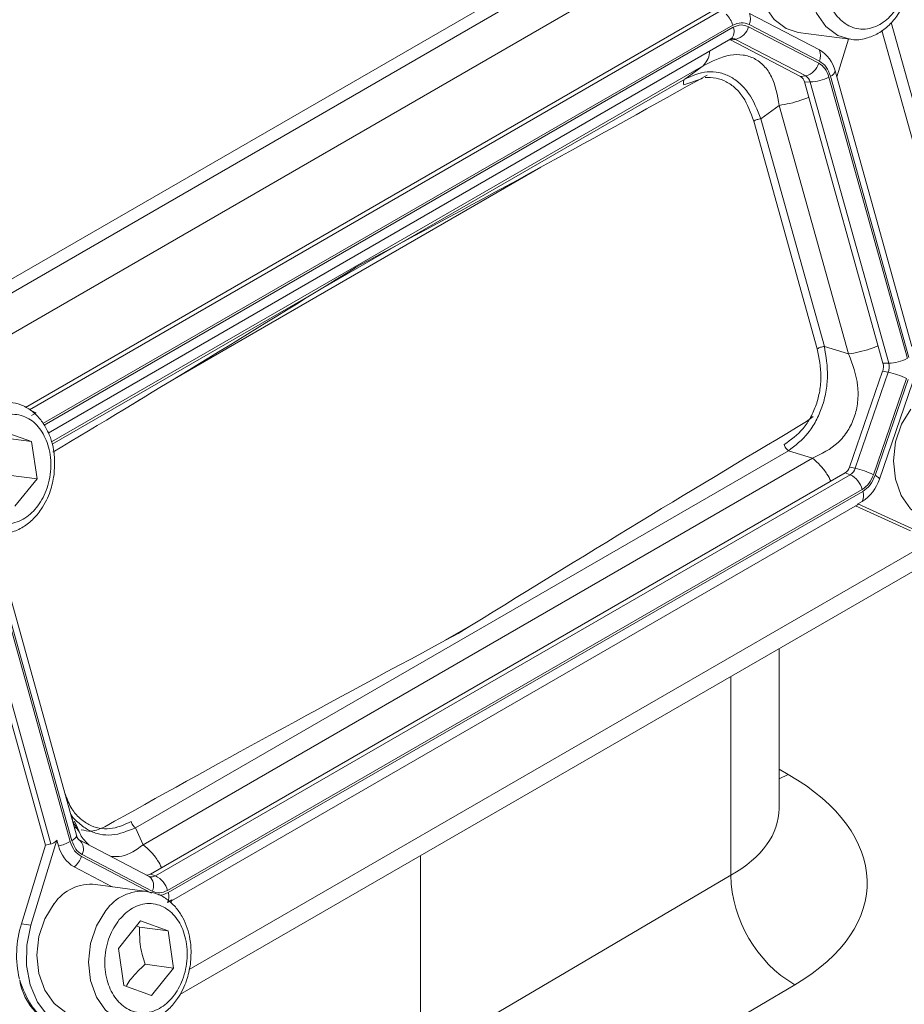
# Model space of a CAD drawing. Header units: inches. Extents: x 0.3 to 33.9, y 0.2 to 21.6.
# Tile 23 of 26: x 31.1 to 32.3, y 16.9 to 18.2. Entities that reach past the tile are written whole.
import ezdxf

# ---------------------------------------------------------------- set-up
doc = ezdxf.new("R2010")
doc.units = ezdxf.units.IN
doc.header["$MEASUREMENT"] = 0

msp = doc.modelspace()

# ---------------------------------------------------------------- linework, layer by layer
at = {"color": 7, "linetype": 'Continuous', "lineweight": 15}
for p, q in [((32.0822, 18.4691), (30.8856, 17.7783)), ((32.0992, 18.4597), (30.91, 17.7731)), ((32.1299, 18.4203), (30.943, 17.7351)), ((32.0462, 18.2584), (31.0861, 17.7042)), ((32.1923, 18.2021), (32.0947, 18.2529)), ((32.1911, 18.1836), (32.0935, 18.2344)), ((32.1921, 18.1864), (32.0944, 18.2373)), ((32.4371, 17.7204), (32.2922, 18.2403)), ((31.1179, 17.6683), (32.0689, 18.2173)), ((32.0681, 18.216), (32.0672, 18.2163)), ((32.0681, 18.216), (32.0754, 18.2167)), ((32.1657, 18.1651), (32.0681, 18.216)), ((32.173, 18.1659), (32.0754, 18.2167)), ((32.1624, 18.2265), (32.2344, 18.2169)), ((32.2162, 18.1646), (32.2324, 18.2172)), ((32.0045, 18.1614), (32.0301, 18.1801)), ((32.2162, 18.1646), (32.214, 18.1727)), ((32.1657, 18.1651), (32.173, 18.1659)), ((32.3146, 17.7724), (32.2054, 18.1642)), ((32.3168, 17.7737), (32.2075, 18.1655)), ((32.321, 17.789), (32.2162, 18.1647)), ((32.1713, 18.1575), (32.1793, 18.1573)), ((32.2806, 17.7657), (32.1713, 18.1575)), ((32.2886, 17.7655), (32.1793, 18.1573)), ((32.1105, 18.1062), (32.1361, 18.1248)), ((32.2327, 17.7786), (32.1361, 18.1248)), ((32.199, 17.789), (32.1105, 18.1062)), ((32.1891, 17.7858), (32.1006, 18.1029)), ((31.8246, 18.0499), (31.8345, 18.0553)), ((32.199, 17.789), (32.2327, 17.7786)), ((32.2806, 17.7657), (32.2886, 17.7655)), ((32.2341, 17.6208), (32.2802, 17.7547)), ((32.242, 17.6193), (32.2881, 17.7531)), ((32.2802, 17.7547), (32.2881, 17.7531)), ((32.2675, 17.6104), (32.3136, 17.7443)), ((32.2696, 17.6094), (32.3157, 17.7432)), ((32.2756, 17.6043), (32.3217, 17.7382)), ((31.2355, 17.7086), (31.2458, 17.7149)), ((31.1009, 17.6966), (31.0936, 17.6999)), ((31.0946, 17.693), (31.1009, 17.6966)), ((32.1833, 17.6913), (32.1741, 17.6843)), ((31.0565, 17.6702), (31.0947, 17.6565)), ((31.0947, 17.6565), (31.0551, 17.6618)), ((31.0947, 17.6565), (31.1023, 17.6046)), ((31.2392, 17.1185), (32.1489, 17.6436)), ((32.1489, 17.6436), (32.1826, 17.6332)), ((31.2502, 17.0949), (32.1826, 17.6332)), ((31.1023, 17.6046), (31.0627, 17.6099)), ((31.2601, 17.0541), (32.2279, 17.6128)), ((31.2672, 17.0515), (32.2351, 17.6102)), ((32.2279, 17.6128), (32.2351, 17.6102)), ((32.2341, 17.6208), (32.242, 17.6193)), ((31.1023, 17.6046), (31.0715, 17.5664)), ((31.2839, 17.0312), (32.2518, 17.5899)), ((31.2847, 17.0284), (32.2525, 17.5871)), ((31.2897, 17.0169), (32.2453, 17.5686)), ((32.2454, 17.5696), (32.2517, 17.5732)), ((32.2454, 17.5696), (32.3321, 17.5304)), ((32.2422, 17.5668), (32.3189, 17.5322)), ((31.1572, 17.1081), (31.0479, 17.4999)), ((31.3012, 16.8862), (32.374, 17.5055)), ((31.0394, 17.4911), (31.1486, 17.0993)), ((31.0415, 17.4924), (31.1508, 17.1006)), ((31.0058, 17.4826), (31.1141, 17.0943)), ((31.0143, 17.4807), (31.1216, 17.096)), ((32.1359, 17.1454), (32.1359, 17.368)), ((31.1592, 17.1168), (31.1537, 17.1203)), ((31.1543, 17.1277), (31.1608, 17.1133)), ((31.2392, 17.1185), (31.2502, 17.0949)), ((31.1141, 17.0943), (31.0804, 16.9849)), ((31.13, 17.1015), (31.0936, 16.9831)), ((31.1141, 17.0943), (31.1216, 17.096)), ((31.13, 17.1015), (31.1323, 17.0934)), ((31.2585, 17.0509), (31.1609, 17.1017)), ((31.1641, 17.0784), (31.2617, 17.0275)), ((31.1651, 17.0812), (31.2627, 17.0304)), ((31.6363, 16.7982), (31.6363, 17.0796)), ((31.154, 17.0641), (31.2069, 17.0365)), ((31.2601, 17.0541), (31.2672, 17.0515)), ((31.6363, 16.7982), (32.0687, 17.0524)), ((31.2558, 17.03), (31.1838, 17.0396)), ((31.2901, 17.0181), (31.2838, 17.0145)), ((31.2886, 17.014), (31.2901, 17.0181)), ((31.0936, 16.9831), (31.0804, 16.9849)), ((31.2158, 16.9506), (31.2465, 16.9888)), ((31.2409, 16.9818), (31.2452, 16.9803)), ((31.2848, 16.975), (31.2452, 16.9803)), ((31.2465, 16.9888), (31.2848, 16.975)), ((31.2848, 16.975), (31.2923, 16.9231)), ((31.2233, 16.8987), (31.2158, 16.9506)), ((31.2923, 16.9231), (31.2527, 16.9284)), ((31.2923, 16.9231), (31.2616, 16.885)), ((31.2616, 16.885), (31.2233, 16.8987)), ((32.1578, 16.8998), (31.7246, 16.6452))]:
    msp.add_line(p, q, dxfattribs=at)
at = {"color": 8, "linetype": 'Continuous', "lineweight": 15}
for p, q in [((32.052, 18.2551), (31.0917, 17.7007)), ((32.0715, 18.2364), (31.1105, 17.6816)), ((32.0722, 18.2336), (31.1121, 17.6793)), ((32.4189, 17.7282), (32.2792, 18.2291)), ((32.0301, 18.1801), (31.1225, 17.6561)), ((32.0045, 18.1614), (31.1233, 17.6527)), ((32.0292, 18.1623), (32.0033, 18.1536)), ((31.8041, 18.0386), (31.2937, 17.744)), ((31.3141, 16.9211), (32.3598, 17.5247)), ((31.671, 17.3798), (31.7058, 17.3999)), ((32.0687, 17.0524), (32.0687, 17.3293)), ((32.1359, 17.2002), (32.1487, 17.1928)), ((32.1487, 17.1928), (32.1359, 17.1868))]:
    msp.add_line(p, q, dxfattribs=at)
at = {"color": 7, "linetype": 'Continuous', "lineweight": 15, "flags": 128}
for points in [[(32.1624, 18.2265), (32.1457, 18.2318), (32.1291, 18.2443), (32.1162, 18.2628), (32.108, 18.2857), (32.1052, 18.3113), (32.1081, 18.3375), (32.1164, 18.3621), (32.1294, 18.3831)], [(32.3525, 17.5451), (32.3357, 17.5503), (32.3191, 17.5628), (32.3062, 17.5813), (32.298, 17.6043), (32.2953, 17.6299), (32.2982, 17.6561), (32.3065, 17.6807), (32.3195, 17.7017)], [(32.2756, 17.6043), (32.2756, 17.6047), (32.2754, 17.6052), (32.275, 17.6058), (32.2743, 17.6064), (32.2734, 17.6071), (32.2723, 17.6078), (32.271, 17.6086), (32.2696, 17.6094)], [(31.1593, 16.8562), (31.1425, 16.8615), (31.1259, 16.874), (31.113, 16.8925), (31.1048, 16.9154), (31.1021, 16.941), (31.1049, 16.9672), (31.1132, 16.9918), (31.1262, 17.0129)], [(31.0936, 16.9831), (31.0879, 16.9552), (31.0876, 16.9268), (31.0926, 16.8998), (31.1028, 16.8759), (31.1174, 16.8566), (31.1354, 16.8432), (31.1558, 16.8365), (31.1773, 16.8371), (31.1983, 16.8447), (31.2066, 16.8499)]]:
    msp.add_lwpolyline(points, dxfattribs=at)
at = {"color": 8, "linetype": 'Continuous', "lineweight": 15, "flags": 128}
for points in [[(32.2344, 18.2169), (32.2176, 18.2221), (32.201, 18.2346), (32.1881, 18.2531), (32.18, 18.2761), (32.1772, 18.3017), (32.1801, 18.3279), (32.1884, 18.3525), (32.2014, 18.3735)], [(31.1508, 17.1006), (31.1532, 17.1021), (31.155, 17.1036), (31.1564, 17.1051), (31.1571, 17.1065), (31.1572, 17.1078), (31.1572, 17.1081)], [(31.2312, 16.8466), (31.2144, 16.8518), (31.1978, 16.8643), (31.1849, 16.8828), (31.1768, 16.9058), (31.174, 16.9314), (31.1769, 16.9576), (31.1852, 16.9822), (31.1982, 17.0032)]]:
    msp.add_lwpolyline(points, dxfattribs=at)
at = {"color": 7, "linetype": 'Continuous', "lineweight": 15}
for centre, radius, start, end in [((32.0378, 18.2268), 0.035, 15.9069, 45.2449), ((32.0741, 18.2454), 0.0219, 338.2754, 20.1899), ((32.0693, 18.2411), 0.0251, 284.1172, 344.7011), ((32.1718, 18.1945), 0.0219, 338.2754, 20.1899), ((32.169, 18.1622), 0.0461, 13.1609, 59.7478), ((32.1669, 18.1902), 0.0251, 284.1172, 344.7011), ((32.2043, 18.1748), 0.00985, 288.9793, 347.782), ((32.1597, 18.1548), 0.0119, 13.1609, 59.7478), ((32.1663, 18.1543), 0.0134, 13.1609, 59.7478), ((32.1786, 18.2128), 0.0554, 270.7532, 298.9139), ((32.2624, 17.7608), 0.0189, 340.8497, 14.9532), ((32.2681, 17.7601), 0.0212, 340.8497, 14.9532), ((32.2878, 17.821), 0.0554, 270.7532, 298.9139), ((32.2667, 17.6504), 0.1049, 63.4662, 78.2457), ((32.2201, 17.6252), 0.0147, 302.2718, 342.7161), ((32.2263, 17.6242), 0.0165, 302.2718, 342.7161), ((32.222, 17.5825), 0.0307, 14.0116, 64.7901), ((32.2206, 17.5165), 0.1049, 63.4662, 78.2457), ((32.2214, 17.6212), 0.0568, 302.2718, 342.7161), ((32.2361, 17.5812), 0.0175, 332.8192, 20.0046), ((31.1216, 17.1486), 0.0562, 281.0014, 298.7553), ((31.1772, 17.1039), 0.0461, 193.1609, 239.7478), ((31.1352, 17.0881), 0.0305, 308.0424, 341.4824), ((31.2555, 17.0616), 0.00882, 264.9581, 301.0401), ((31.2542, 17.0238), 0.0307, 14.0116, 64.7901), ((32.2514, 17.0567), 0.1827, 181.3652, 239.2034), ((31.1778, 16.9771), 0.0628, 84.5107, 145.3021), ((31.2683, 17.0225), 0.0175, 332.8192, 20.0046), ((31.2206, 16.9414), 0.1468, 162.7663, 193.2027), ((31.1604, 16.9198), 0.0834, 189.3074, 258.2412)]:
    msp.add_arc(centre, radius, start, end, dxfattribs=at)
at = {"color": 8, "linetype": 'Continuous', "lineweight": 15}
for centre, radius, start, end in [((32.059, 18.2278), 0.0144, 313.0806, 23.6391), ((32.0711, 18.2086), 0.0092, 62.2561, 97.8212), ((31.1506, 17.089), 0.0164, 331.8204, 51.1437), ((31.2483, 17.0381), 0.0164, 331.8204, 51.1437), ((31.2622, 17.0597), 0.00957, 247.7937, 301.5894), ((31.2499, 16.9674), 0.0629, 85.333, 145.257)]:
    msp.add_arc(centre, radius, start, end, dxfattribs=at)
at = {"color": 7, "linetype": 'Continuous', "lineweight": 15}
for centre, major_axis, ratio, start_param, end_param in [((31.3258, 17.8451), (1.2307, 0.6478), 0.039805, 4.871764, 5.305992), ((31.7323, 18.0797), (1.2002, 0.7569), 0.03824, 4.157286, 4.532989), ((31.5033, 17.2089), (1.2002, 0.7569), 0.03824, 0.953773, 1.391397), ((32.22, 17.5782), (0.0256, -0.0093), 0.127893, 6.17654, 6.455965), ((31.9097, 17.4435), (1.2307, 0.6478), 0.039805, 1.730171, 2.167794), ((31.8836, 17.0477), (0.375, -0.0083), 0.561981, 5.545114, 7.081004), ((31.1281, 17.1252), (0.0103, 0.0291), 0.445492, 3.409321, 3.933011), ((31.1182, 16.9584), (0.0252, 0.1595), 0.72645, 2.132206, 3.39954)]:
    msp.add_ellipse(centre, major_axis=major_axis, ratio=ratio, start_param=start_param, end_param=end_param, dxfattribs=at)
at = {"color": 8, "linetype": 'Continuous', "lineweight": 15}
msp.add_ellipse((31.8859, 17.1511), major_axis=(0.25, -0.0082), ratio=0.554197, start_param=5.550838, end_param=6.301329, dxfattribs=at)
at = {"color": 7, "linetype": 'Continuous', "lineweight": 15}
for points, knots in [([(32.2198, 18.3609), (32.2257, 18.3669), (32.2349, 18.3763), (32.2498, 18.3822), (32.2616, 18.3839), (32.2732, 18.3823), (32.2872, 18.3764), (32.3019, 18.3625), (32.3111, 18.3421), (32.3146, 18.323), (32.315, 18.3074), (32.3129, 18.2918), (32.3072, 18.2727), (32.2956, 18.2522), (32.2794, 18.2382), (32.2648, 18.2321), (32.2529, 18.2304), (32.2413, 18.232), (32.2273, 18.238), (32.2126, 18.2518), (32.2033, 18.2723), (32.1999, 18.2913), (32.1995, 18.3069), (32.2017, 18.3225), (32.2071, 18.3418), (32.2148, 18.3533), (32.2198, 18.3609)], [0, 0, 0, 0, 0.059864, 0.09209, 0.125, 0.15791, 0.190136, 0.25, 0.309864, 0.34209, 0.375, 0.40791, 0.440136, 0.5, 0.559864, 0.59209, 0.625, 0.65791, 0.690136, 0.75, 0.809864, 0.84209, 0.875, 0.90791, 0.940136, 1, 1, 1, 1]), ([(32.2345, 18.2173), (32.2355, 18.217), (32.2428, 18.2151), (32.2568, 18.2175), (32.2743, 18.2244), (32.2894, 18.2359), (32.3007, 18.2494), (32.3086, 18.2632), (32.3153, 18.279), (32.3176, 18.2912), (32.3191, 18.2989)], [0, 0, 0, 0, 0.025739, 0.190236, 0.341302, 0.487918, 0.632269, 0.737682, 0.83679, 1, 1, 1, 1]), ([(32.0688, 18.2172), (32.069, 18.2173), (32.0697, 18.2177), (32.0698, 18.2177), (32.0698, 18.2177)], [0, 0, 0, 0, 0.345192, 1, 1, 1, 1]), ([(32.1361, 18.1248), (32.1336, 18.1389), (32.1298, 18.1599), (32.1155, 18.1803), (32.1019, 18.1908), (32.0857, 18.1958), (32.0612, 18.1956), (32.0426, 18.1863), (32.0301, 18.1801)], [0, 0, 0, 0, 0.257397, 0.381602, 0.5, 0.618394, 0.742603, 1, 1, 1, 1]), ([(32.1105, 18.1062), (32.1055, 18.1187), (32.0979, 18.1377), (32.0815, 18.1558), (32.0675, 18.1657), (32.0521, 18.1712), (32.0305, 18.1728), (32.0148, 18.166), (32.0045, 18.1614)], [0, 0, 0, 0, 0.248977, 0.376059, 0.5, 0.623945, 0.751023, 1, 1, 1, 1]), ([(32.1489, 17.6436), (32.1585, 17.651), (32.173, 17.6621), (32.1876, 17.685), (32.1962, 17.7044), (32.2016, 17.7254), (32.2048, 17.7545), (32.2013, 17.7753), (32.199, 17.789)], [0, 0, 0, 0, 0.248977, 0.376059, 0.5, 0.623945, 0.751023, 1, 1, 1, 1]), ([(32.1431, 17.6524), (32.1523, 17.659), (32.1662, 17.6689), (32.1802, 17.6898), (32.1881, 17.7076), (32.193, 17.727), (32.1955, 17.7539), (32.1916, 17.7731), (32.1891, 17.7858)], [0, 0, 0, 0, 0.250062, 0.376147, 0.5, 0.62379, 0.749938, 1, 1, 1, 1]), ([(32.1826, 17.6332), (32.1951, 17.6394), (32.2138, 17.6485), (32.232, 17.671), (32.2415, 17.6903), (32.2461, 17.7118), (32.2462, 17.7427), (32.2381, 17.7641), (32.2327, 17.7786)], [0, 0, 0, 0, 0.257397, 0.381602, 0.5, 0.618394, 0.742603, 1, 1, 1, 1]), ([(31.1259, 17.61), (31.1265, 17.6185), (31.1274, 17.6303), (31.1251, 17.6471), (31.1218, 17.6606), (31.1154, 17.6753), (31.1064, 17.6888), (31.0945, 17.7001), (31.0804, 17.7085), (31.0699, 17.7104), (31.0648, 17.7112)], [0, 0, 0, 0, 0.176798, 0.246276, 0.360795, 0.478204, 0.603371, 0.734209, 0.871535, 1, 1, 1, 1]), ([(31.0265, 17.672), (31.0325, 17.6781), (31.0417, 17.6875), (31.0565, 17.6933), (31.0683, 17.6951), (31.08, 17.6935), (31.094, 17.6875), (31.1086, 17.6737), (31.1179, 17.6532), (31.1214, 17.6342), (31.1217, 17.6186), (31.1196, 17.6029), (31.114, 17.5839), (31.1024, 17.5633), (31.0862, 17.5493), (31.0715, 17.5432), (31.0597, 17.5416), (31.048, 17.5431), (31.034, 17.5491), (31.0194, 17.5629), (31.0101, 17.5834), (31.0066, 17.6024), (31.0063, 17.6181), (31.0084, 17.6336), (31.0139, 17.6529), (31.0215, 17.6645), (31.0265, 17.672)], [0, 0, 0, 0, 0.059864, 0.09209, 0.125, 0.15791, 0.190136, 0.25, 0.309864, 0.34209, 0.375, 0.40791, 0.440136, 0.5, 0.559864, 0.59209, 0.625, 0.65791, 0.690136, 0.75, 0.809864, 0.84209, 0.875, 0.90791, 0.940136, 1, 1, 1, 1]), ([(31.0412, 17.5284), (31.0422, 17.5282), (31.0496, 17.5263), (31.0636, 17.5286), (31.0811, 17.5355), (31.0961, 17.547), (31.1074, 17.5605), (31.1154, 17.5743), (31.1221, 17.5901), (31.1244, 17.6024), (31.1259, 17.61)], [0, 0, 0, 0, 0.025739, 0.190236, 0.341302, 0.487918, 0.632269, 0.737682, 0.83679, 1, 1, 1, 1]), ([(32.1358, 17.1449), (32.1359, 17.1448), (32.136, 17.1445), (32.1359, 17.1451), (32.1359, 17.1455)], [0, 0, 0, 0, 0.3549224, 1, 1, 1, 1]), ([(31.1609, 17.1126), (31.158, 17.1172), (31.1536, 17.1243), (31.1504, 17.1332), (31.1493, 17.1364)], [0, 0, 0, 0, 0.647755, 1, 1, 1, 1]), ([(31.1965, 17.1199), (31.1904, 17.1172), (31.1794, 17.1123), (31.1685, 17.1148), (31.1636, 17.1159)], [0, 0, 0, 0, 0.555006, 1, 1, 1, 1]), ([(31.1607, 17.1018), (31.1607, 17.1018), (31.1608, 17.1018), (31.1593, 17.103), (31.1579, 17.1056), (31.1574, 17.1075), (31.1572, 17.1081)], [0, 0, 0, 0, 0.170383, 0.581933, 0.874849, 1, 1, 1, 1]), ([(31.3159, 16.9286), (31.3165, 16.937), (31.3174, 16.9488), (31.3152, 16.9656), (31.3118, 16.9791), (31.3055, 16.9938), (31.2965, 17.0073), (31.2846, 17.0187), (31.2705, 17.0271), (31.2599, 17.0289), (31.2548, 17.0298)], [0, 0, 0, 0, 0.176798, 0.246276, 0.360795, 0.478204, 0.603371, 0.734209, 0.871535, 1, 1, 1, 1]), ([(31.2166, 16.9906), (31.2226, 16.9967), (31.2318, 17.006), (31.2466, 17.0119), (31.2584, 17.0136), (31.27, 17.012), (31.284, 17.0061), (31.2987, 16.9922), (31.308, 16.9718), (31.3114, 16.9527), (31.3118, 16.9371), (31.3097, 16.9215), (31.3041, 16.9024), (31.2924, 16.8819), (31.2762, 16.8679), (31.2616, 16.8618), (31.2497, 16.8601), (31.2381, 16.8617), (31.2241, 16.8677), (31.2095, 16.8815), (31.2002, 16.902), (31.1967, 16.921), (31.1963, 16.9366), (31.1985, 16.9522), (31.2039, 16.9715), (31.2116, 16.983), (31.2166, 16.9906)], [0, 0, 0, 0, 0.059864, 0.09209, 0.125, 0.15791, 0.190136, 0.25, 0.309864, 0.34209, 0.375, 0.40791, 0.440136, 0.5, 0.559864, 0.59209, 0.625, 0.65791, 0.690136, 0.75, 0.809864, 0.84209, 0.875, 0.90791, 0.940136, 1, 1, 1, 1]), ([(31.2452, 16.9803), (31.2451, 16.9713), (31.2449, 16.9543), (31.2503, 16.9366), (31.2527, 16.9284)], [0, 0, 0, 0, 0.534747, 1, 1, 1, 1]), ([(31.2527, 16.9284), (31.2493, 16.9252), (31.2422, 16.9187), (31.2337, 16.9089), (31.2285, 16.9018), (31.2265, 16.8982), (31.2262, 16.8977)], [0, 0, 0, 0, 0.326916, 0.660921, 0.945551, 1, 1, 1, 1]), ([(31.2313, 16.847), (31.2323, 16.8467), (31.2396, 16.8448), (31.2536, 16.8472), (31.2711, 16.8541), (31.2862, 16.8656), (31.2975, 16.8791), (31.3054, 16.8929), (31.3121, 16.9087), (31.3145, 16.921), (31.3159, 16.9286)], [0, 0, 0, 0, 0.025739, 0.190236, 0.341302, 0.487918, 0.632269, 0.737682, 0.83679, 1, 1, 1, 1]), ([(31.0781, 16.9064), (31.0829, 16.8937), (31.0902, 16.8743), (31.1072, 16.8557), (31.1223, 16.8452), (31.1363, 16.8396), (31.1452, 16.8393), (31.1482, 16.8392)], [0, 0, 0, 0, 0.345568, 0.529828, 0.717383, 0.904938, 1, 1, 1, 1])]:
    msp.add_open_spline(points, degree=3, knots=knots, dxfattribs=at)
for points in [[(32.0715, 18.2364), (32.0753, 18.2381), (32.0831, 18.2414), (32.0907, 18.2387), (32.0944, 18.2373)], [(32.0722, 18.2336), (32.0758, 18.2351), (32.083, 18.2382), (32.09, 18.2357), (32.0935, 18.2344)], [(32.1921, 18.1864), (32.1955, 18.184), (32.2024, 18.1793), (32.2058, 18.1701), (32.2075, 18.1655)], [(32.1911, 18.1836), (32.1943, 18.1814), (32.2006, 18.177), (32.2038, 18.1685), (32.2054, 18.1642)], [(32.0033, 18.1536), (32.0031, 18.1545), (32.0027, 18.1561), (32.0028, 18.1583), (32.0034, 18.1602), (32.0041, 18.161), (32.0045, 18.1614)], [(32.1006, 18.1029), (32.1013, 18.1033), (32.1027, 18.104), (32.1052, 18.105), (32.1079, 18.1057), (32.1097, 18.106), (32.1105, 18.1062)], [(32.1891, 17.7858), (32.1898, 17.7862), (32.1912, 17.7869), (32.1937, 17.7878), (32.1964, 17.7886), (32.1981, 17.7889), (32.199, 17.789)], [(32.1431, 17.6524), (32.1434, 17.6515), (32.1439, 17.6498), (32.1453, 17.6474), (32.147, 17.6453), (32.1482, 17.6442), (32.1489, 17.6436)], [(32.2675, 17.6104), (32.2656, 17.6061), (32.2618, 17.5973), (32.2551, 17.5924), (32.2518, 17.5899)], [(32.2696, 17.6094), (32.2675, 17.6046), (32.2634, 17.5951), (32.2561, 17.5898), (32.2525, 17.5871)], [(31.2334, 17.1272), (31.2337, 17.1264), (31.2342, 17.1247), (31.2356, 17.1223), (31.2373, 17.1201), (31.2385, 17.119), (31.2392, 17.1185)], [(31.1641, 17.0784), (31.1607, 17.0808), (31.1538, 17.0855), (31.1504, 17.0947), (31.1486, 17.0993)], [(31.1651, 17.0812), (31.1619, 17.0834), (31.1556, 17.0878), (31.1524, 17.0963), (31.1508, 17.1006)], [(31.2839, 17.0312), (31.2803, 17.0297), (31.2732, 17.0266), (31.2662, 17.0291), (31.2627, 17.0304)]]:
    msp.add_open_spline(points, degree=3, dxfattribs=at)
at = {"color": 8, "linetype": 'Continuous', "lineweight": 15}
for points, knots in [([(32.0301, 18.1801), (32.0321, 18.1824), (32.0362, 18.1871), (32.039, 18.1945), (32.039, 18.1994), (32.039, 18.2)], [0, 0, 0, 0, 0.4638593, 0.9277186, 1, 1, 1, 1]), ([(32.1006, 18.1029), (32.0964, 18.1147), (32.0899, 18.1323), (32.0752, 18.1493), (32.0624, 18.1584), (32.0481, 18.1636), (32.038, 18.1635), (32.033, 18.1635)], [0, 0, 0, 0, 0.333443, 0.501571, 0.666721, 0.831788, 1, 1, 1, 1]), ([(32.1361, 18.1248), (32.1411, 18.1257), (32.151, 18.1273), (32.1653, 18.1313), (32.1736, 18.1346), (32.1773, 18.1361)], [0, 0, 0, 0, 0.358746, 0.717491, 1, 1, 1, 1]), ([(32.2327, 17.7786), (32.2376, 17.7794), (32.2475, 17.7811), (32.2619, 17.785), (32.2702, 17.7884), (32.2739, 17.7898)], [0, 0, 0, 0, 0.358746, 0.717491, 1, 1, 1, 1]), ([(32.1826, 17.6332), (32.1862, 17.6301), (32.1934, 17.6239), (32.2022, 17.6127), (32.2064, 17.6047), (32.2082, 17.6014)], [0, 0, 0, 0, 0.367133, 0.734266, 1, 1, 1, 1]), ([(31.1415, 17.1659), (31.1442, 17.1585), (31.1492, 17.1452), (31.1615, 17.1316), (31.1743, 17.1224), (31.1886, 17.1174), (31.2088, 17.1162), (31.2236, 17.1228), (31.2334, 17.1272)], [0, 0, 0, 0, 0.175038, 0.313737, 0.44998, 0.586153, 0.724922, 1, 1, 1, 1]), ([(31.1483, 17.1399), (31.1485, 17.1395), (31.1513, 17.133), (31.1606, 17.1246), (31.1742, 17.1144), (31.1898, 17.109), (31.2118, 17.1072), (31.2283, 17.114), (31.2392, 17.1185)], [0, 0, 0, 0, 0.012602, 0.179681, 0.342631, 0.505586, 0.67266, 1, 1, 1, 1]), ([(31.1608, 17.1133), (31.1614, 17.1119), (31.1647, 17.1041), (31.1703, 17.0988), (31.1748, 17.0945)], [0, 0, 0, 0, 0.1772684, 1, 1, 1, 1]), ([(31.2049, 17.0788), (31.2101, 17.0786), (31.2264, 17.0779), (31.2405, 17.088), (31.2502, 17.0949)], [0, 0, 0, 0, 0.317039, 1, 1, 1, 1]), ([(31.2502, 17.0949), (31.2538, 17.0918), (31.261, 17.0857), (31.2698, 17.0745), (31.274, 17.0665), (31.2758, 17.0631)], [0, 0, 0, 0, 0.367133, 0.734266, 1, 1, 1, 1]), ([(31.2847, 17.0284), (31.2808, 17.0264), (31.2764, 17.024), (31.2721, 17.0252), (31.2716, 17.0253)], [0, 0, 0, 0, 0.8818961, 1, 1, 1, 1]), ([(31.0285, 16.8932), (31.0354, 16.8763), (31.0462, 16.8503), (31.0695, 16.8255), (31.0898, 16.8112), (31.1119, 16.8039), (31.1299, 16.8003), (31.1397, 16.8039), (31.142, 16.8047)], [0, 0, 0, 0, 0.300846, 0.464465, 0.625672, 0.786883, 0.950498, 1, 1, 1, 1])]:
    msp.add_open_spline(points, degree=3, knots=knots, dxfattribs=at)

doc.saveas('drawing.dxf')
